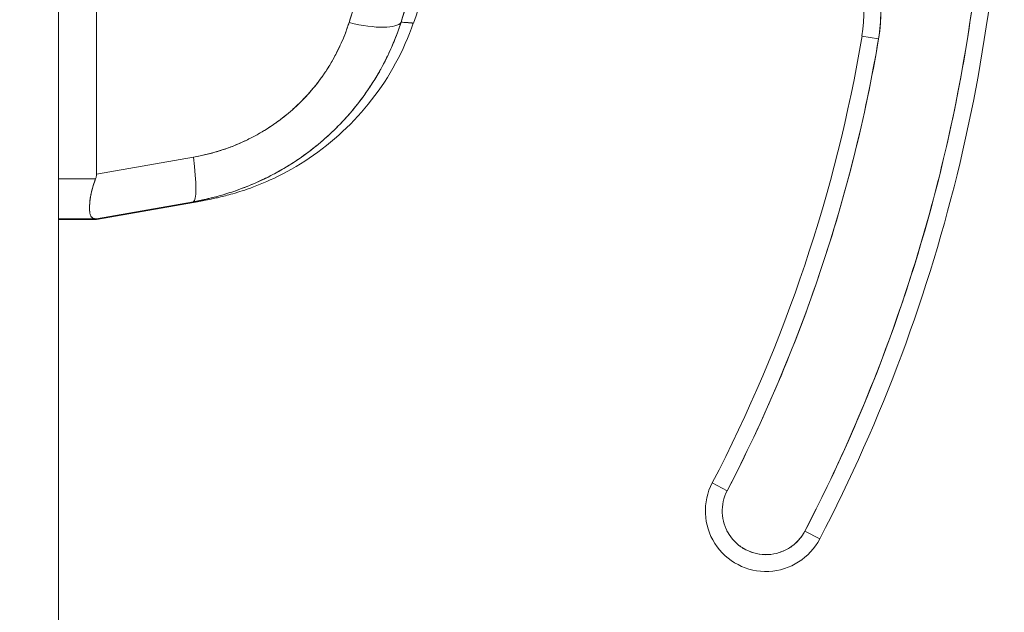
# Model space of a CAD drawing. Header units: inches. Extents: x 15 to 357, y 5 to 227.
# Tile 16 of 107: x 99.084 to 100.234, y 138.256 to 138.949. Entities that reach past the tile are written whole.
import ezdxf

# ---------------------------------------------------------------- set-up
doc = ezdxf.new("R2010")
doc.units = ezdxf.units.IN
doc.header["$LTSCALE"] = 22
doc.header["$MEASUREMENT"] = 0
doc.layers.add('Hatch (ANSI)', color=7, linetype='Continuous', lineweight=5)
doc.layers.add('Visible (ANSI)', color=7, linetype='Continuous', lineweight=5)

msp = doc.modelspace()

# ---------------------------------------------------------------- hatches: boundary and pattern name
at = {"layer": 'Hatch (ANSI)'}
h = msp.add_hatch(dxfattribs=at)
h.set_pattern_fill('ANSI31', color=256, scale=22, angle=75, style=0)
edge = h.paths.add_edge_path()
edge.add_line((98.2538, 166.2615), (98.8861, 166.2615))
edge.add_ellipse((98.8861, 166.1209), major_axis=(0, 0.1406), ratio=1, start_angle=354.3077, end_angle=360, ccw=False)
edge.add_ellipse((98.8861, 166.1209), major_axis=(0.0139, 0.1399), ratio=1, start_angle=275.6923, end_angle=360, ccw=False)
edge.add_line((99.0268, 166.1209), (99.0268, 165.4912))
edge.add_line((99.0268, 165.4912), (99.0268, 115.8514))
edge.add_line((99.0268, 115.8514), (99.0268, 115.2311))
edge.add_ellipse((98.8861, 115.2311), major_axis=(0.1406, 0), ratio=1, start_angle=270, end_angle=360, ccw=False)
edge.add_line((98.8861, 115.0905), (98.8689, 115.0905))
edge.add_line((98.8689, 115.0905), (98.2538, 115.0905))
edge.add_line((98.2538, 115.0905), (98.2538, 114.9885))
edge.add_line((98.2538, 114.9885), (98.8861, 114.9885))
edge.add_ellipse((98.8861, 115.2311), major_axis=(0, -0.2426), ratio=1, start_angle=0, end_angle=90)
edge.add_line((99.1288, 115.2311), (99.1288, 166.1209))
edge.add_ellipse((98.8861, 166.1209), major_axis=(0.2426, 0), ratio=1, start_angle=0, end_angle=90)
edge.add_line((98.8861, 166.3635), (98.2538, 166.3635))
edge.add_line((98.2538, 166.3635), (98.2538, 166.2615))

# ---------------------------------------------------------------- linework, layer by layer
at = {"layer": 'Visible (ANSI)'}
for p, q in [((99.1288, 115.2311), (99.1288, 166.1209)), ((99.1734, 140.1729), (99.1734, 138.7679)), ((99.1734, 138.7679), (99.1734, 140.1729)), ((100.0681, 138.9296), (100.0875, 138.9264)), ((100.0875, 138.9264), (100.0681, 138.9296)), ((99.2866, 138.7878), (99.1734, 138.7679)), ((99.1734, 138.7679), (99.2866, 138.7878)), ((99.1288, 138.7626), (99.1723, 138.7626)), ((99.1723, 138.7626), (99.1288, 138.7626)), ((99.1734, 138.7159), (99.2866, 138.7358)), ((99.2866, 138.7358), (99.1734, 138.7159)), ((99.1734, 138.7149), (99.2866, 138.7349)), ((99.2866, 138.7349), (99.1734, 138.7149)), ((99.1288, 138.7159), (99.1723, 138.7159)), ((99.1723, 138.7159), (99.1288, 138.7159)), ((99.1288, 138.7149), (99.1723, 138.7149)), ((99.1723, 138.7149), (99.1288, 138.7149)), ((99.1734, 138.7159), (99.1734, 138.7149)), ((99.1734, 138.7149), (99.1734, 138.7159)), ((99.8931, 138.4069), (99.9105, 138.3979)), ((99.9105, 138.3979), (99.8931, 138.4069)), ((100.0188, 138.3416), (100.0014, 138.3506)), ((100.0014, 138.3506), (100.0188, 138.3416))]:
    msp.add_line(p, q, dxfattribs=at)
for centre, radius, start, end in [((98.3211, 139.224), 1.8937, 332.5366, 0.7341), ((98.3211, 139.224), 1.9134, 332.5366, 0.7341), ((98.3211, 139.224), 1.9134, 332.5366, 0.7341), ((114.4184, 133.773), 15.748, 159.74434, 160.82859), ((99.9128, 138.9558), 0.1772, 350.4361, 84.1461), ((99.9128, 138.9558), 0.1575, 350.4361, 84.1461), ((98.3211, 139.224), 1.7717, 332.5366, 350.4361), ((98.3211, 139.224), 1.7913, 332.5366, 350.4361), ((99.9559, 138.3743), 0.0709, 152.5366, 332.5366), ((99.9559, 138.3743), 0.0512, 152.5366, 332.5366)]:
    msp.add_arc(centre, radius, start, end, dxfattribs=at)
for centre, major_axis, ratio, start_param, end_param in [((99.4549, 138.9708), (0.0751, -0.0236), 0.266507, 4.978392, 6.209308), ((99.4549, 138.9708), (0.0751, -0.0236), 0.266512, 4.978398, 6.20931), ((99.2729, 138.8134), (0.0137, -0.0775), 0.122495, 0.001263, 1.213909), ((99.2729, 138.8134), (0.0137, -0.0775), 0.122495, 0.001264, 1.213909), ((99.2729, 138.8124), (-0.0137, 0.0775), 0.122056, 3.757483, 3.757876)]:
    msp.add_ellipse(centre, major_axis=major_axis, ratio=ratio, start_param=start_param, end_param=end_param, dxfattribs=at)
for points, knots in [([(99.8446, 140.1965), (99.8418, 140.1609), (99.8381, 140.1256), (99.8335, 140.0901), (99.8289, 140.0545), (99.8234, 140.0188), (99.8171, 139.9823), (99.8107, 139.9459), (99.8035, 139.9088), (99.7953, 139.8707), (99.7872, 139.8325), (99.7781, 139.7933), (99.7681, 139.7525), (99.758, 139.7118), (99.747, 139.6694), (99.735, 139.625), (99.7229, 139.5806), (99.7097, 139.534), (99.6953, 139.4848), (99.681, 139.4355), (99.6654, 139.3834), (99.6484, 139.3278), (99.6314, 139.2721), (99.613, 139.2129), (99.5932, 139.1494), (99.5733, 139.0858), (99.5519, 139.0179), (99.5293, 138.9458)], [0, 0, 0, 0, 0.111111, 0.111111, 0.111111, 0.222222, 0.222222, 0.222222, 0.333333, 0.333333, 0.333333, 0.444444, 0.444444, 0.444444, 0.555556, 0.555556, 0.555556, 0.666667, 0.666667, 0.666667, 0.777778, 0.777778, 0.777778, 0.888889, 0.888889, 0.888889, 1, 1, 1, 1]), ([(99.8446, 140.1965), (99.8437, 140.1843), (99.8426, 140.1719), (99.8414, 140.1595), (99.8402, 140.1472), (99.8389, 140.1347), (99.8375, 140.1222), (99.8361, 140.1098), (99.8345, 140.0973), (99.8328, 140.0846), (99.8312, 140.0721), (99.8294, 140.0594), (99.8275, 140.0467), (99.8256, 140.034), (99.8236, 140.0213), (99.8215, 140.0084), (99.8194, 139.9956), (99.8172, 139.9827), (99.8148, 139.9696), (99.8127, 139.9579), (99.8105, 139.9461), (99.8082, 139.9342), (99.808, 139.9329), (99.8077, 139.9316), (99.8075, 139.9304), (99.8049, 139.9172), (99.8023, 139.9039), (99.7995, 139.8906), (99.7967, 139.8772), (99.7938, 139.8637), (99.7908, 139.8501), (99.7878, 139.8365), (99.7847, 139.8227), (99.7815, 139.8089), (99.7783, 139.795), (99.775, 139.781), (99.7716, 139.7668), (99.7681, 139.7526), (99.7646, 139.7383), (99.7609, 139.7238), (99.7572, 139.7093), (99.7535, 139.6946), (99.7496, 139.6798), (99.7461, 139.6663), (99.7425, 139.6528), (99.7388, 139.6391), (99.7384, 139.6376), (99.738, 139.6361), (99.7376, 139.6347), (99.7334, 139.6193), (99.7292, 139.6038), (99.7248, 139.5882), (99.7204, 139.5724), (99.7159, 139.5564), (99.7114, 139.5403), (99.7067, 139.524), (99.702, 139.5075), (99.6971, 139.4909), (99.6922, 139.474), (99.6872, 139.457), (99.6821, 139.4398), (99.6769, 139.4223), (99.6716, 139.4046), (99.6663, 139.3868), (99.6608, 139.3686), (99.6552, 139.3502), (99.6496, 139.3317), (99.6474, 139.3246), (99.6452, 139.3174), (99.643, 139.3102), (99.6394, 139.2984), (99.6357, 139.2864), (99.632, 139.2744), (99.6259, 139.2547), (99.6198, 139.2348), (99.6135, 139.2147), (99.6071, 139.194), (99.6006, 139.1732), (99.5941, 139.1522), (99.5873, 139.1306), (99.5805, 139.1088), (99.5736, 139.0868), (99.5665, 139.0641), (99.5593, 139.0413), (99.552, 139.0182), (99.5445, 138.9943), (99.537, 138.9702), (99.5293, 138.9458)], [0, 0, 0, 0, 0.037382, 0.037382, 0.037382, 0.074234, 0.074234, 0.074234, 0.110636, 0.110636, 0.110636, 0.146671, 0.146671, 0.146671, 0.182417, 0.182417, 0.182417, 0.217957, 0.217957, 0.217957, 0.25, 0.25, 0.25, 0.253368, 0.253368, 0.253368, 0.288725, 0.288725, 0.288725, 0.324095, 0.324095, 0.324095, 0.359547, 0.359547, 0.359547, 0.39515, 0.39515, 0.39515, 0.430974, 0.430974, 0.430974, 0.467089, 0.467089, 0.467089, 0.5, 0.5, 0.5, 0.503564, 0.503564, 0.503564, 0.540473, 0.540473, 0.540473, 0.577897, 0.577897, 0.577897, 0.615918, 0.615918, 0.615918, 0.654622, 0.654622, 0.654622, 0.694093, 0.694093, 0.694093, 0.734423, 0.734423, 0.734423, 0.75, 0.75, 0.75, 0.775706, 0.775706, 0.775706, 0.818036, 0.818036, 0.818036, 0.861515, 0.861515, 0.861515, 0.906243, 0.906243, 0.906243, 0.952322, 0.952322, 0.952322, 1, 1, 1, 1]), ([(99.8195, 140.1921), (99.8077, 140.1083), (99.791, 140.0194), (99.7686, 139.9254), (99.7461, 139.8314), (99.718, 139.7323), (99.6863, 139.6282), (99.6545, 139.5241), (99.6192, 139.415), (99.5826, 139.3012), (99.5461, 139.1873), (99.5083, 139.0687), (99.4686, 138.9453)], [0, 0, 0, 0, 0.25, 0.25, 0.25, 0.5, 0.5, 0.5, 0.75, 0.75, 0.75, 1, 1, 1, 1]), ([(99.4686, 138.9453), (99.4762, 138.9695), (99.4838, 138.9937), (99.4915, 139.0179), (99.4988, 139.0408), (99.5061, 139.0637), (99.5134, 139.0866), (99.5204, 139.1085), (99.5274, 139.1303), (99.5345, 139.1522), (99.5412, 139.173), (99.5479, 139.1939), (99.5546, 139.2147), (99.5611, 139.2346), (99.5675, 139.2546), (99.574, 139.2745), (99.5802, 139.2936), (99.5864, 139.3127), (99.5925, 139.3318), (99.5985, 139.3501), (99.6044, 139.3685), (99.6103, 139.3868), (99.616, 139.4044), (99.6216, 139.4221), (99.6273, 139.4397), (99.6327, 139.4567), (99.6381, 139.4737), (99.6435, 139.4907), (99.6487, 139.5071), (99.6539, 139.5236), (99.659, 139.54), (99.6617, 139.5485), (99.6644, 139.557), (99.667, 139.5656), (99.6693, 139.5729), (99.6716, 139.5803), (99.6739, 139.5877), (99.6786, 139.6031), (99.6833, 139.6185), (99.688, 139.6339), (99.6926, 139.6489), (99.6971, 139.6639), (99.7015, 139.6789), (99.7058, 139.6934), (99.7101, 139.708), (99.7143, 139.7226), (99.7185, 139.7368), (99.7225, 139.7511), (99.7265, 139.7653), (99.7305, 139.7792), (99.7343, 139.7931), (99.7381, 139.8071), (99.7418, 139.8207), (99.7455, 139.8343), (99.7491, 139.848), (99.7526, 139.8614), (99.756, 139.8748), (99.7594, 139.8882), (99.7627, 139.9013), (99.7659, 139.9145), (99.7691, 139.9277), (99.7722, 139.9406), (99.7752, 139.9536), (99.7782, 139.9666), (99.7811, 139.9794), (99.7839, 139.9922), (99.7867, 140.0051), (99.7894, 140.0177), (99.792, 140.0304), (99.7945, 140.0431), (99.797, 140.0556), (99.7994, 140.0682), (99.8017, 140.0808), (99.804, 140.0932), (99.8062, 140.1057), (99.8083, 140.1181), (99.8104, 140.1305), (99.8124, 140.1428), (99.8142, 140.1552), (99.8161, 140.1675), (99.8178, 140.1798), (99.8195, 140.1921)], [0, 0, 0, 0, 0.058373, 0.058373, 0.058373, 0.113771, 0.113771, 0.113771, 0.166588, 0.166588, 0.166588, 0.217025, 0.217025, 0.217025, 0.265271, 0.265271, 0.265271, 0.311506, 0.311506, 0.311506, 0.355892, 0.355892, 0.355892, 0.398581, 0.398581, 0.398581, 0.439711, 0.439711, 0.439711, 0.479413, 0.479413, 0.479413, 0.5, 0.5, 0.5, 0.517807, 0.517807, 0.517807, 0.555021, 0.555021, 0.555021, 0.59116, 0.59116, 0.59116, 0.62632, 0.62632, 0.62632, 0.660593, 0.660593, 0.660593, 0.694065, 0.694065, 0.694065, 0.726815, 0.726815, 0.726815, 0.75892, 0.75892, 0.75892, 0.79045, 0.79045, 0.79045, 0.821471, 0.821471, 0.821471, 0.852043, 0.852043, 0.852043, 0.882223, 0.882223, 0.882223, 0.912065, 0.912065, 0.912065, 0.941613, 0.941613, 0.941613, 0.970914, 0.970914, 0.970914, 1, 1, 1, 1]), ([(100.0014, 138.3506), (100.0253, 138.3966), (100.0472, 138.4434), (100.0672, 138.4911), (100.0872, 138.5388), (100.1053, 138.5875), (100.1214, 138.6367), (100.1375, 138.686), (100.1515, 138.7359), (100.1635, 138.7863), (100.1755, 138.8366), (100.1854, 138.8875), (100.1932, 138.9387), (100.201, 138.9899), (100.2067, 139.0415), (100.2102, 139.0931), (100.2138, 139.1448), (100.2153, 139.1964), (100.2146, 139.2483)], [0, 0, 0, 0, 0.166667, 0.166667, 0.166667, 0.333333, 0.333333, 0.333333, 0.5, 0.5, 0.5, 0.666667, 0.666667, 0.666667, 0.833333, 0.833333, 0.833333, 1, 1, 1, 1]), ([(99.9309, 139.132), (99.9416, 139.1309), (99.9521, 139.1289), (99.9623, 139.1259), (99.9726, 139.1229), (99.9827, 139.119), (99.9923, 139.1141), (100.0019, 139.1093), (100.011, 139.1036), (100.0196, 139.0972), (100.0282, 139.0907), (100.0362, 139.0834), (100.0434, 139.0755), (100.0507, 139.0676), (100.0572, 139.059), (100.0629, 139.0499), (100.0686, 139.0408), (100.0735, 139.0312), (100.0775, 139.0212), (100.0814, 139.0112), (100.0845, 139.0009), (100.0866, 138.9903), (100.0887, 138.9798), (100.0898, 138.969), (100.09, 138.9583), (100.0901, 138.9476), (100.0893, 138.937), (100.0875, 138.9264)], [0, 0, 0, 0, 0.111111, 0.111111, 0.111111, 0.222222, 0.222222, 0.222222, 0.333333, 0.333333, 0.333333, 0.444444, 0.444444, 0.444444, 0.555556, 0.555556, 0.555556, 0.666667, 0.666667, 0.666667, 0.777778, 0.777778, 0.777778, 0.888889, 0.888889, 0.888889, 1, 1, 1, 1]), ([(99.5293, 138.9458), (99.5286, 138.9435), (99.5278, 138.9412), (99.527, 138.9389), (99.525, 138.9329), (99.5227, 138.927), (99.5203, 138.9212), (99.5179, 138.9154), (99.5153, 138.9097), (99.5125, 138.9041), (99.5109, 138.9007), (99.5091, 138.8974), (99.5074, 138.894), (99.5062, 138.8918), (99.505, 138.8897), (99.5038, 138.8875), (99.5007, 138.8821), (99.4974, 138.8768), (99.494, 138.8716), (99.4906, 138.8664), (99.487, 138.8613), (99.4833, 138.8563), (99.4811, 138.8533), (99.4788, 138.8504), (99.4765, 138.8475), (99.4749, 138.8455), (99.4733, 138.8436), (99.4717, 138.8416), (99.4677, 138.8369), (99.4635, 138.8323), (99.4593, 138.8278), (99.455, 138.8233), (99.4505, 138.8189), (99.446, 138.8147), (99.4433, 138.8122), (99.4406, 138.8098), (99.4378, 138.8074), (99.4359, 138.8057), (99.4339, 138.804), (99.4319, 138.8024), (99.4271, 138.7984), (99.4221, 138.7946), (99.4171, 138.7909), (99.412, 138.7873), (99.4069, 138.7838), (99.4016, 138.7804), (99.3986, 138.7785), (99.3955, 138.7766), (99.3924, 138.7748), (99.3901, 138.7734), (99.3878, 138.7721), (99.3855, 138.7708), (99.38, 138.7678), (99.3745, 138.7649), (99.3688, 138.7622), (99.3631, 138.7595), (99.3574, 138.7569), (99.3516, 138.7545), (99.3483, 138.7532), (99.3449, 138.7519), (99.3416, 138.7507), (99.339, 138.7497), (99.3364, 138.7488), (99.3338, 138.7479), (99.3278, 138.7459), (99.3218, 138.744), (99.3156, 138.7423), (99.3095, 138.7407), (99.3033, 138.7392), (99.2971, 138.7378), (99.2936, 138.7371), (99.2901, 138.7364), (99.2866, 138.7358)], [0, 0, 0, 0, 0.021607, 0.021607, 0.021607, 0.077357, 0.077357, 0.077357, 0.133054, 0.133054, 0.133054, 0.166667, 0.166667, 0.166667, 0.188734, 0.188734, 0.188734, 0.244434, 0.244434, 0.244434, 0.300147, 0.300147, 0.300147, 0.333333, 0.333333, 0.333333, 0.355862, 0.355862, 0.355862, 0.411578, 0.411578, 0.411578, 0.467311, 0.467311, 0.467311, 0.5, 0.5, 0.5, 0.523075, 0.523075, 0.523075, 0.57886, 0.57886, 0.57886, 0.634636, 0.634636, 0.634636, 0.666667, 0.666667, 0.666667, 0.69037, 0.69037, 0.69037, 0.746068, 0.746068, 0.746068, 0.801783, 0.801783, 0.801783, 0.833333, 0.833333, 0.833333, 0.85749, 0.85749, 0.85749, 0.913181, 0.913181, 0.913181, 0.968909, 0.968909, 0.968909, 1, 1, 1, 1]), ([(99.2866, 138.7358), (99.3053, 138.7391), (99.3238, 138.7441), (99.3416, 138.7507), (99.3593, 138.7572), (99.3763, 138.7653), (99.3924, 138.7748), (99.4085, 138.7843), (99.4237, 138.7952), (99.4378, 138.8074), (99.4519, 138.8195), (99.4649, 138.833), (99.4765, 138.8475), (99.4882, 138.862), (99.4985, 138.8775), (99.5074, 138.894), (99.5162, 138.9105), (99.5236, 138.928), (99.5293, 138.9458)], [0, 0, 0, 0, 0.166667, 0.166667, 0.166667, 0.333333, 0.333333, 0.333333, 0.5, 0.5, 0.5, 0.666667, 0.666667, 0.666667, 0.833333, 0.833333, 0.833333, 1, 1, 1, 1]), ([(99.4686, 138.9453), (99.4633, 138.9288), (99.4564, 138.9134), (99.448, 138.8989), (99.4396, 138.8845), (99.4295, 138.871), (99.4181, 138.8587), (99.4067, 138.8465), (99.3941, 138.8356), (99.3803, 138.8261), (99.3665, 138.8166), (99.3516, 138.8085), (99.3359, 138.8021), (99.3203, 138.7957), (99.3039, 138.791), (99.2866, 138.7878)], [0, 0, 0, 0, 0.2, 0.2, 0.2, 0.4, 0.4, 0.4, 0.6, 0.6, 0.6, 0.8, 0.8, 0.8, 1, 1, 1, 1]), ([(99.2866, 138.7878), (99.2892, 138.7883), (99.2919, 138.7888), (99.2945, 138.7894), (99.2992, 138.7903), (99.3038, 138.7915), (99.3084, 138.7927), (99.313, 138.794), (99.3176, 138.7954), (99.3221, 138.7969), (99.3266, 138.7984), (99.3311, 138.8001), (99.3355, 138.8019), (99.3398, 138.8037), (99.3442, 138.8056), (99.3484, 138.8076), (99.3527, 138.8097), (99.3569, 138.8118), (99.361, 138.8141), (99.3651, 138.8164), (99.3691, 138.8188), (99.3731, 138.8213), (99.377, 138.8238), (99.3809, 138.8265), (99.3847, 138.8292), (99.3885, 138.832), (99.3922, 138.8348), (99.3958, 138.8378), (99.3974, 138.8391), (99.3989, 138.8404), (99.4005, 138.8417), (99.4025, 138.8435), (99.4044, 138.8452), (99.4063, 138.847), (99.4098, 138.8502), (99.4131, 138.8535), (99.4163, 138.8568), (99.4195, 138.8602), (99.4226, 138.8637), (99.4256, 138.8672), (99.4286, 138.8708), (99.4315, 138.8745), (99.4343, 138.8782), (99.4371, 138.8819), (99.4397, 138.8858), (99.4423, 138.8897), (99.4448, 138.8936), (99.4473, 138.8976), (99.4496, 138.9016), (99.4519, 138.9057), (99.4541, 138.9099), (99.4561, 138.9141), (99.4582, 138.9183), (99.4601, 138.9226), (99.4619, 138.9269), (99.4637, 138.9313), (99.4653, 138.9357), (99.4668, 138.9401), (99.4674, 138.9418), (99.468, 138.9436), (99.4686, 138.9453)], [0, 0, 0, 0, 0.031589, 0.031589, 0.031589, 0.087981, 0.087981, 0.087981, 0.14403, 0.14403, 0.14403, 0.199779, 0.199779, 0.199779, 0.255256, 0.255256, 0.255256, 0.310513, 0.310513, 0.310513, 0.36568, 0.36568, 0.36568, 0.420831, 0.420831, 0.420831, 0.475991, 0.475991, 0.475991, 0.5, 0.5, 0.5, 0.531175, 0.531175, 0.531175, 0.586356, 0.586356, 0.586356, 0.641598, 0.641598, 0.641598, 0.696973, 0.696973, 0.696973, 0.752544, 0.752544, 0.752544, 0.808363, 0.808363, 0.808363, 0.864488, 0.864488, 0.864488, 0.920979, 0.920979, 0.920979, 0.977864, 0.977864, 0.977864, 1, 1, 1, 1]), ([(99.5437, 138.9446), (99.5326, 138.9125), (99.5159, 138.8818), (99.4745, 138.8285), (99.4495, 138.8052), (99.4086, 138.7777), (99.3946, 138.7698), (99.37, 138.7582), (99.3591, 138.7538), (99.3456, 138.7491), (99.3418, 138.7479), (99.3344, 138.7456), (99.3309, 138.7446), (99.325, 138.7431), (99.3227, 138.7425), (99.3173, 138.7411), (99.3151, 138.7406), (99.3085, 138.7392), (99.3059, 138.7387), (99.2993, 138.7373), (99.2957, 138.7366), (99.2915, 138.7358)], [0.00002, 0.00002, 0.00002, 0.00002, 0.259449, 0.259449, 0.51406, 0.51406, 0.636496, 0.636496, 0.727809, 0.727809, 0.767402, 0.767402, 0.817457, 0.817457, 0.874513, 0.874513, 0.976095, 0.976095, 1.233366, 1.233366, 1.582835, 1.582835, 1.582835, 1.582835]), ([(99.5293, 138.9458), (99.5341, 138.9455), (99.5377, 138.9452), (99.5401, 138.9451), (99.5425, 138.9449), (99.5437, 138.9447), (99.5437, 138.9446), (99.5437, 138.9446), (99.5437, 138.9446), (99.5437, 138.9446)], [0, 0, 0, 0, 0.25, 0.25, 0.25, 0.5, 0.5, 0.5, 0.5028752, 0.5028752, 0.5028752, 0.5028752]), ([(99.5293, 138.9458), (99.5317, 138.9456), (99.5339, 138.9455), (99.5357, 138.9454), (99.5387, 138.9452), (99.5408, 138.945), (99.5421, 138.9449), (99.5424, 138.9448), (99.5426, 138.9448), (99.5428, 138.9448), (99.5434, 138.9447), (99.5438, 138.9447), (99.5437, 138.9446)], [0, 0, 0, 0, 0.1263134, 0.1263134, 0.1263134, 0.3333333, 0.3333333, 0.3333333, 0.3719957, 0.3719957, 0.3719957, 0.502931, 0.502931, 0.502931, 0.502931]), ([(100.0875, 138.9264), (100.0798, 138.8803), (100.0702, 138.8347), (100.0589, 138.7895), (100.0476, 138.7443), (100.0345, 138.6995), (100.0197, 138.6552), (100.0049, 138.6109), (99.9883, 138.5672), (99.9701, 138.5243), (99.9519, 138.4814), (99.9321, 138.4393), (99.9105, 138.3979)], [0, 0, 0, 0, 0.25, 0.25, 0.25, 0.5, 0.5, 0.5, 0.75, 0.75, 0.75, 1, 1, 1, 1]), ([(99.1723, 138.7626), (99.1709, 138.7589), (99.1697, 138.7553), (99.1687, 138.7517), (99.1683, 138.7503), (99.168, 138.7489), (99.1676, 138.7475), (99.1672, 138.7455), (99.1668, 138.7436), (99.1664, 138.7418), (99.166, 138.7391), (99.1656, 138.7366), (99.1654, 138.7342), (99.1654, 138.7339), (99.1654, 138.7335), (99.1654, 138.7332), (99.1652, 138.7306), (99.1651, 138.7283), (99.1653, 138.7262), (99.1653, 138.7255), (99.1654, 138.7248), (99.1654, 138.7241), (99.1656, 138.7229), (99.1658, 138.7218), (99.1661, 138.7209), (99.1665, 138.7197), (99.167, 138.7187), (99.1676, 138.7179), (99.1678, 138.7177), (99.168, 138.7175), (99.1682, 138.7173), (99.1693, 138.7163), (99.1707, 138.7159), (99.1723, 138.7159)], [0, 0, 0, 0, 0.142203, 0.142203, 0.142203, 0.2, 0.2, 0.2, 0.281923, 0.281923, 0.281923, 0.4, 0.4, 0.4, 0.418336, 0.418336, 0.418336, 0.551505, 0.551505, 0.551505, 0.6, 0.6, 0.6, 0.686289, 0.686289, 0.686289, 0.8, 0.8, 0.8, 0.832512, 0.832512, 0.832512, 1, 1, 1, 1]), ([(99.1723, 138.7159), (99.1703, 138.7159), (99.1688, 138.7165), (99.1676, 138.7179), (99.1665, 138.7193), (99.1658, 138.7214), (99.1654, 138.7241), (99.1651, 138.7269), (99.1651, 138.7303), (99.1654, 138.7343), (99.1658, 138.7382), (99.1665, 138.7427), (99.1676, 138.7475), (99.1688, 138.7523), (99.1703, 138.7574), (99.1723, 138.7626)], [0, 0, 0, 0, 0.2, 0.2, 0.2, 0.4, 0.4, 0.4, 0.6, 0.6, 0.6, 0.8, 0.8, 0.8, 1, 1, 1, 1]), ([(99.1723, 138.7626), (99.1726, 138.7632), (99.1728, 138.7638), (99.1729, 138.7643), (99.1731, 138.7649), (99.1732, 138.7655), (99.1733, 138.7661), (99.1734, 138.7667), (99.1734, 138.7673), (99.1734, 138.7679)], [0, 0, 0, 0, 0.333333, 0.333333, 0.333333, 0.666667, 0.666667, 0.666667, 1, 1, 1, 1]), ([(99.1723, 138.7626), (99.1726, 138.7632), (99.1728, 138.7638), (99.1729, 138.7643), (99.1731, 138.7649), (99.1732, 138.7655), (99.1733, 138.7661), (99.1734, 138.7667), (99.1734, 138.7673), (99.1734, 138.7679)], [0, 0, 0, 0, 0.333333, 0.333333, 0.333333, 0.666667, 0.666667, 0.666667, 1, 1, 1, 1]), ([(99.2866, 138.7349), (99.2889, 138.7353), (99.291, 138.7358), (99.2928, 138.7361), (99.2964, 138.7368), (99.2988, 138.7373), (99.3, 138.7376), (99.3012, 138.7379), (99.3012, 138.738), (99.3, 138.7378), (99.2987, 138.7377), (99.2963, 138.7373), (99.2927, 138.7368), (99.2911, 138.7365), (99.2893, 138.7362), (99.2873, 138.7359), (99.2871, 138.7359), (99.2868, 138.7358), (99.2866, 138.7358)], [0, 0, 0, 0, 0.125959, 0.125959, 0.125959, 0.375449, 0.375449, 0.375449, 0.627486, 0.627486, 0.627486, 0.876322, 0.876322, 0.876322, 0.986527, 0.986527, 0.986527, 1, 1, 1, 1]), ([(99.2866, 138.7358), (99.293, 138.7368), (99.2972, 138.7375), (99.2994, 138.7378), (99.3015, 138.738), (99.3015, 138.7379), (99.2994, 138.7375), (99.2972, 138.737), (99.293, 138.7361), (99.2866, 138.7349)], [0, 0, 0, 0, 0.333333, 0.333333, 0.333333, 0.666667, 0.666667, 0.666667, 1, 1, 1, 1]), ([(99.1734, 138.7159), (99.1734, 138.7159), (99.1734, 138.7159), (99.1733, 138.7159), (99.1732, 138.7159), (99.1731, 138.7159), (99.1729, 138.7159), (99.1728, 138.7159), (99.1726, 138.7159), (99.1723, 138.7159)], [0, 0, 0, 0, 0.333333, 0.333333, 0.333333, 0.666667, 0.666667, 0.666667, 1, 1, 1, 1]), ([(99.1734, 138.7159), (99.1734, 138.7159), (99.1734, 138.7159), (99.1733, 138.7159), (99.1732, 138.7159), (99.1731, 138.7159), (99.1729, 138.7159), (99.1728, 138.7159), (99.1726, 138.7159), (99.1723, 138.7159)], [0, 0, 0, 0, 0.333333, 0.333333, 0.333333, 0.666667, 0.666667, 0.666667, 1, 1, 1, 1]), ([(99.1723, 138.7149), (99.1726, 138.7149), (99.1728, 138.7149), (99.1729, 138.7149), (99.1731, 138.7149), (99.1732, 138.7149), (99.1733, 138.7149), (99.1734, 138.7149), (99.1734, 138.7149), (99.1734, 138.7149)], [0, 0, 0, 0, 0.333333, 0.333333, 0.333333, 0.666667, 0.666667, 0.666667, 1, 1, 1, 1]), ([(99.1723, 138.7149), (99.1726, 138.7149), (99.1728, 138.7149), (99.1729, 138.7149), (99.1731, 138.7149), (99.1732, 138.7149), (99.1733, 138.7149), (99.1734, 138.7149), (99.1734, 138.7149), (99.1734, 138.7149)], [0, 0, 0, 0, 0.333333, 0.333333, 0.333333, 0.666667, 0.666667, 0.666667, 1, 1, 1, 1]), ([(99.9105, 138.3979), (99.9085, 138.3938), (99.9069, 138.3897), (99.906, 138.3853), (99.905, 138.381), (99.9046, 138.3765), (99.9048, 138.372), (99.905, 138.3676), (99.9058, 138.3631), (99.9071, 138.3589), (99.9085, 138.3546), (99.9104, 138.3505), (99.9128, 138.3467), (99.9152, 138.343), (99.9181, 138.3395), (99.9214, 138.3365), (99.9247, 138.3335), (99.9284, 138.3309), (99.9323, 138.3288), (99.9363, 138.3268), (99.9405, 138.3252), (99.9449, 138.3243), (99.9493, 138.3233), (99.9538, 138.3229), (99.9582, 138.3231), (99.9627, 138.3233), (99.9671, 138.3241), (99.9714, 138.3255), (99.9757, 138.3268), (99.9797, 138.3287), (99.9835, 138.3311), (99.9873, 138.3335), (99.9907, 138.3365), (99.9937, 138.3397), (99.9967, 138.343), (99.9992, 138.3466), (100.0014, 138.3506)], [0, 0, 0, 0, 0.083333, 0.083333, 0.083333, 0.166667, 0.166667, 0.166667, 0.25, 0.25, 0.25, 0.333333, 0.333333, 0.333333, 0.416667, 0.416667, 0.416667, 0.5, 0.5, 0.5, 0.583333, 0.583333, 0.583333, 0.666667, 0.666667, 0.666667, 0.75, 0.75, 0.75, 0.833333, 0.833333, 0.833333, 0.916667, 0.916667, 0.916667, 1, 1, 1, 1])]:
    msp.add_open_spline(points, degree=3, knots=knots, dxfattribs=at)
msp.add_open_spline([(99.2915, 138.7358), (99.2899, 138.7355), (99.2882, 138.7352), (99.2866, 138.7349)], degree=3, dxfattribs=at)

doc.saveas('drawing.dxf')
